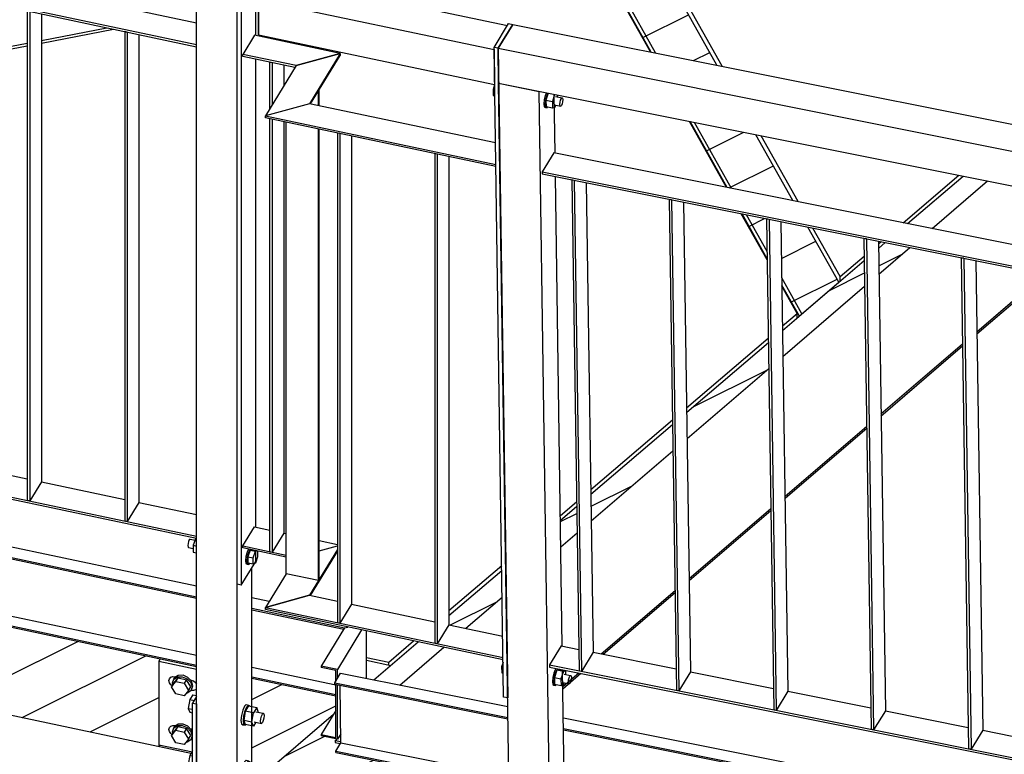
# Model space of a CAD drawing. Header units: millimetres. Extents: x 1838 to 190192, y -28 to 11710.
# Tile 15 of 80: x 45889 to 47031, y 5344 to 6196. Entities that reach past the tile are written whole.
import ezdxf

# ---------------------------------------------------------------- set-up
doc = ezdxf.new("R2010")
doc.units = ezdxf.units.MM
pattern_1 = [(26.565, (46756.21, 5967.41), (-56.1266, 28.0633), [])]
pattern_2 = [(26.565, (47695.86, 6596.9), (-56.1266, 28.0633), [])]
pattern_3 = [(26.565, (44535.88, 5775.23), (-56.1266, 28.0633), [])]

# ---------------------------------------------------------------- blocks, each defined once
blk = doc.blocks.new('Part-22079 - 18971')
at = {"color": 7}
for p, q in [((45914, 6172.3), (45989.8, 6187)), ((45801.1, 6150.4), (45897.6, 6169.1))]:
    blk.add_line(p, q, dxfattribs=at)
blk = doc.blocks.new('Part-23038 - 18971')
at = {"color": 7}
for p, q in [((46209.3, 6143), (46260.5, 6157.2)), ((46260.5, 6157.2), (46224.8, 6098.9)), ((46226.2, 6098.6), (46260.5, 6154.8)), ((46260.5, 6157.2), (46260.5, 6154.8)), ((46209.3, 6143), (46173.7, 6084.7)), ((46224.8, 6098.9), (46173.7, 6084.7)), ((46173.7, 6084.7), (46173.7, 6082.3))]:
    blk.add_line(p, q, dxfattribs=at)
blk = doc.blocks.new('Part-20375 - 18971')
at = {"color": 7}
for p, q in [((46516.8, 5469.8), (46503.2, 5447.7)), ((46516.8, 5469.8), (46537.1, 5465.7)), ((46553.8, 5462.4), (46650, 5443.1)), ((46503.2, 5447.7), (46503.3, 5445.2)), ((46503.2, 5447.7), (47363.7, 5275.4)), ((46503.3, 5445.2), (47363.7, 5272.9)), ((46666.7, 5439.8), (46762.9, 5420.5)), ((46779.6, 5417.2), (46875.8, 5397.9)), ((46892.6, 5394.5), (46988.8, 5375.3)), ((47005.5, 5371.9), (47101.7, 5352.7)), ((47118.4, 5349.3), (47214.6, 5330.1)), ((47231.3, 5326.7), (47327.5, 5307.4)), ((47344.3, 5304.1), (47363.3, 5300.3))]:
    blk.add_line(p, q, dxfattribs=at)
blk = doc.blocks.new('Part-20391 - 18971')
at = {"color": 7}
for p, q in [((46870.6, 5942.1), (46867.8, 5942.6)), ((46867.8, 5942.6), (46876.2, 5373)), ((46870.6, 5942.1), (46879, 5372.4)), ((46884.5, 5939.3), (46892.6, 5394.5)), ((46892.6, 5394.5), (46879, 5372.4)), ((46879, 5372.4), (46876.2, 5373))]:
    blk.add_line(p, q, dxfattribs=at)
blk = doc.blocks.new('Part-23026 - 18971')
at = {"color": 7}
for p, q in [((46178.9, 6147), (46181.8, 6146.5)), ((46178.9, 6093.3), (46178.9, 6147)), ((46181.8, 6098), (46181.8, 6146.5)), ((46195.3, 6120.1), (46195.3, 6143.6)), ((46178.9, 5579.1), (46178.9, 6081.2)), ((46181.8, 5578.5), (46181.8, 6080.6)), ((46195.3, 5600.6), (46195.3, 6077.7)), ((46181.8, 5578.5), (46195.3, 5600.6)), ((46178.9, 5579.1), (46181.8, 5578.5))]:
    blk.add_line(p, q, dxfattribs=at)
blk = doc.blocks.new('Bolt-22298 - 18971')
at = {"color": 7}
for p, q in [((46089.6, 5413.2), (46086.1, 5407.5)), ((46089.6, 5413.2), (46094, 5412.3)), ((46086.1, 5407.5), (46084.3, 5397.3)), ((46086.1, 5407.5), (46091.1, 5406.4)), ((46151.5, 5401.8), (46149.5, 5399.8)), ((46151.5, 5401.8), (46154.3, 5401.2)), ((46152.3, 5399.2), (46154.3, 5401.2)), ((46154.3, 5401.2), (46155.8, 5400.1)), ((46084.3, 5397.3), (46089.3, 5396.3)), ((46084.3, 5397.3), (46086.1, 5392.9)), ((46086.1, 5392.9), (46089.3, 5392.3)), ((46146, 5389.2), (46145.4, 5383.4)), ((46147.4, 5395.2), (46146, 5389.2)), ((46149.5, 5399.8), (46147.4, 5395.2)), ((46150.4, 5394.1), (46148.6, 5383.4)), ((46148.8, 5388.6), (46150.3, 5394.6)), ((46150.3, 5394.6), (46152.3, 5399.2)), ((46154.2, 5400.2), (46150.4, 5394.1)), ((46159.9, 5392.1), (46150.4, 5394.1)), ((46154.2, 5400.2), (46163.6, 5398.2)), ((46155.8, 5399.8), (46155.8, 5400.1)), ((46158, 5381.4), (46159.9, 5392.1)), ((46163.6, 5398.2), (46159.9, 5392.1)), ((46162.7, 5393.3), (46171.2, 5391.6)), ((46165.4, 5393.5), (46163.6, 5398.2)), ((46165.3, 5392.8), (46165.4, 5393.5)), ((46169.2, 5388.2), (46170.2, 5390.5)), ((46170.2, 5390.5), (46171.2, 5391.6)), ((46171.2, 5391.6), (46171.9, 5391)), ((46171.9, 5391), (46172.2, 5389)), ((46145.4, 5383.4), (46146, 5379.5)), ((46146, 5379.5), (46147.4, 5378.3)), ((46147.4, 5378.3), (46150.3, 5377.7)), ((46148.2, 5382.8), (46148.8, 5388.6)), ((46148.8, 5378.9), (46148.2, 5382.8)), ((46158, 5381.4), (46148.6, 5383.4)), ((46148.6, 5383.4), (46150.4, 5378.7)), ((46150.3, 5377.7), (46148.8, 5378.9)), ((46151.1, 5378.6), (46150.3, 5377.7)), ((46159.9, 5376.8), (46150.4, 5378.7)), ((46159.9, 5376.8), (46158, 5381.4)), ((46162.6, 5381.2), (46159.9, 5376.8)), ((46160.7, 5381.6), (46169.2, 5379.8)), ((46168.1, 5382.4), (46168.4, 5385.2)), ((46168.4, 5380.4), (46168.1, 5382.4)), ((46168.4, 5385.2), (46169.2, 5388.2)), ((46169.2, 5379.8), (46168.4, 5380.4)), ((46170.2, 5380.8), (46169.2, 5379.8)), ((46171.2, 5383.1), (46170.2, 5380.8)), ((46171.9, 5386.1), (46171.2, 5383.1)), ((46172.2, 5389), (46171.9, 5386.1)), ((46089.3, 5348), (46086.1, 5342.8)), ((46086.1, 5342.8), (46084.3, 5332.6)), ((46084.3, 5332.6), (46089.3, 5331.6)), ((46084.3, 5332.6), (46086.1, 5328.2)), ((46086.1, 5342.8), (46089.3, 5342.1)), ((46149.5, 5335.1), (46147.4, 5330.4)), ((46151.5, 5337.1), (46149.5, 5335.1)), ((46150.3, 5329.8), (46152.3, 5334.5)), ((46154.2, 5335.5), (46150.4, 5329.4)), ((46151.5, 5337.1), (46154.3, 5336.5)), ((46152.3, 5334.5), (46154.3, 5336.5)), ((46154.2, 5335.5), (46163.6, 5333.5)), ((46154.3, 5336.5), (46155.8, 5335.3)), ((46155.8, 5335.1), (46155.8, 5335.3)), ((46163.6, 5333.5), (46159.9, 5327.4)), ((46165.4, 5328.8), (46163.6, 5333.5)), ((46086.1, 5328.2), (46089.3, 5327.5)), ((46146, 5324.4), (46145.4, 5318.7)), ((46147.4, 5330.4), (46146, 5324.4)), ((46148.2, 5318.1), (46148.8, 5323.9)), ((46150.4, 5329.4), (46148.6, 5318.7)), ((46148.8, 5323.9), (46150.3, 5329.8)), ((46159.9, 5327.4), (46150.4, 5329.4)), ((46158, 5316.7), (46159.9, 5327.4)), ((46162.7, 5328.6), (46171.2, 5326.8)), ((46165.3, 5328.1), (46165.4, 5328.8)), ((46168.4, 5320.5), (46169.2, 5323.5)), ((46169.2, 5323.5), (46170.2, 5325.8)), ((46170.2, 5325.8), (46171.2, 5326.8)), ((46171.2, 5326.8), (46171.9, 5326.3)), ((46171.9, 5326.3), (46172.2, 5324.3)), ((46172.2, 5324.3), (46171.9, 5321.4)), ((46145.4, 5318.7), (46146, 5314.7)), ((46146, 5314.7), (46147.4, 5313.6)), ((46147.4, 5313.6), (46150.3, 5313)), ((46148.8, 5314.1), (46148.2, 5318.1)), ((46158, 5316.7), (46148.6, 5318.7)), ((46148.6, 5318.7), (46150.4, 5314)), ((46150.3, 5313), (46148.8, 5314.1)), ((46151.1, 5313.9), (46150.3, 5313)), ((46159.9, 5312), (46150.4, 5314)), ((46159.9, 5312), (46158, 5316.7)), ((46162.6, 5316.5), (46159.9, 5312)), ((46160.7, 5316.9), (46165.5, 5315.9)), ((46168.2, 5318.2), (46168.4, 5320.5))]:
    blk.add_line(p, q, dxfattribs=at)
blk = doc.blocks.new('Part-23057 - 18971')
at = {"color": 7}
for p, q in [((46265.5, 5490.6), (46238.4, 5446.4)), ((46285.3, 5488.4), (46257.2, 5442.4)), ((46265.5, 5490.6), (46269.4, 5491.7)), ((46291.1, 5432.1), (46291.1, 5487.2)), ((46238.4, 5446.4), (46238.4, 5444.8)), ((46257.2, 5442.4), (46238.4, 5446.4)), ((46255.4, 5441.2), (46238.4, 5444.8)), ((46255.4, 5429.2), (46255.4, 5441.2)), ((46257.2, 5432.3), (46257.2, 5442.4)), ((46255.4, 5363.5), (46255.4, 5425.2)), ((46257.2, 5361.5), (46257.2, 5424.9)), ((46255.4, 5394.8), (46238.4, 5367.1)), ((46238.4, 5367.1), (46238.4, 5365.5)), ((46238.4, 5367.1), (46255.4, 5363.5)), ((46261.2, 5367.9), (46257.2, 5361.5)), ((46257.2, 5361.5), (46238.4, 5365.5))]:
    blk.add_line(p, q, dxfattribs=at)
blk = doc.blocks.new('Part-19803 - 18971')
h = blk.add_hatch()
h.set_pattern_fill('', color=96, scale=50, style=0, pattern_type=0)
h.set_pattern_definition(pattern_1)
h.paths.add_polyline_path([(46626.2, 6157.7), (46697.3, 6143.5), (46364.4, 6737), (46307.4, 6726), (46303.3, 6725.2), (46551.4, 6283), (46550.8, 6282.9), (46566, 6255.7), (46566.6, 6255.9), (46621.1, 6158.7)])
h = blk.add_hatch()
h.set_pattern_fill('', color=96, scale=50, style=0, pattern_type=0)
h.set_pattern_definition(pattern_1)
h.paths.add_polyline_path([(46714.3, 6000.6), (46785.5, 5986.4), (46742.5, 6062.9), (46671.4, 6077.2), (46666.2, 6078.2), (46709.2, 6001.7)])
h = blk.add_hatch()
h.set_pattern_fill('', color=96, scale=50, style=0, pattern_type=0)
h.set_pattern_definition(pattern_1)
h.paths.add_polyline_path([(46730, 5972.7), (46756.2, 5967.4), (46730, 5972.7), (46724.9, 5973.7)])
h = blk.add_hatch()
h.set_pattern_fill('', color=96, scale=50, style=0, pattern_type=0)
h.set_pattern_definition(pattern_1)
h.paths.add_polyline_path([(46726.4, 5971), (46755.6, 5918.9), (46755.5, 5927.3), (46754.9, 5965.2), (46731.5, 5969.9)])
h = blk.add_hatch()
h.set_pattern_fill('', color=96, scale=50, style=0, pattern_type=0)
h.set_pattern_definition(pattern_1)
h.paths.add_polyline_path([(46802.7, 5955.7), (46789.3, 5958.4), (46779, 5960.4), (46771.6, 5961.9), (46772.6, 5896.7), (46772.7, 5888.4), (46784.7, 5867), (46784.1, 5866.9), (46790.4, 5855.6), (46790.4, 5850.4), (46792.9, 5852.5), (46795.9, 5855), (46838.6, 5891.5), (46838.6, 5891.7)])
at = {"color": 96}
for p, q in [((46697.3, 6143.5), (46364.4, 6737)), ((46621.1, 6158.7), (46303.3, 6725.2)), ((46626.2, 6157.7), (46307.4, 6726)), ((46709.2, 6001.7), (46666.2, 6078.2)), ((46714.3, 6000.6), (46671.4, 6077.2)), ((46785.5, 5986.4), (46742.5, 6062.9)), ((46755.6, 5918.9), (46726.4, 5971)), ((46755.5, 5927.3), (46731.5, 5969.9)), ((46838.6, 5891.7), (46802.7, 5955.7)), ((46795.9, 5855.2), (46772.6, 5896.7)), ((46795.9, 5855.2), (46838.6, 5891.7)), ((46838.6, 5891.7), (46838.6, 5891.5)), ((46792.9, 5852.5), (46772.7, 5888.4)), ((46795.9, 5855), (46795.9, 5855.2))]:
    blk.add_line(p, q, dxfattribs=at)
blk = doc.blocks.new('Part-22080 - 18971')
at = {"color": 7}
for p, q in [((46620.3, 6158.9), (46545.9, 6291.6)), ((45914, 6169.1), (45997.7, 6185.4)), ((45801.1, 6147.3), (45897.6, 6166)), ((46708.4, 6001.8), (46665.5, 6078.3)), ((46755.6, 5917.7), (46725.6, 5971.1)), ((46790.4, 5855.6), (46772.7, 5887.2)), ((46773.4, 5841.1), (46790.4, 5855.6)), ((46790.4, 5850.4), (46790.4, 5855.6)), ((46662.2, 5746.1), (46756.9, 5827)), ((46551, 5651.2), (46645.7, 5732.1)), ((46515.8, 5621.1), (46534.5, 5637.1)), ((46386.6, 5510.7), (46447.7, 5563)), ((46316.7, 5451.1), (46345.5, 5475.7)), ((46291.1, 5456.5), (46316.7, 5451.1)), ((46316.7, 5447.7), (46316.7, 5451.1))]:
    blk.add_line(p, q, dxfattribs=at)
blk = doc.blocks.new('Part-23025 - 18971')
at = {"color": 7}
for p, q in [((46147.4, 5585.8), (46160.9, 5607.9)), ((46160.9, 5607.9), (46178.9, 5604.1)), ((46195.3, 5600.6), (46197.6, 5600.2)), ((46147.4, 5585.8), (46197.6, 5575.2)), ((46147.4, 5583.4), (46147.4, 5585.8)), ((46197.6, 5572.7), (46147.4, 5583.4)), ((46236.2, 5592), (46257.3, 5587.5)), ((46236.2, 5580.1), (46257.3, 5586))]:
    blk.add_line(p, q, dxfattribs=at)
blk = doc.blocks.new('Part-20388 - 18971')
at = {"color": 7}
for p, q in [((46531.9, 6009.9), (46529, 6010.5)), ((46529, 6010.5), (46537.4, 5440.8)), ((46531.9, 6009.9), (46540.3, 5440.2)), ((46545.8, 6007.1), (46553.8, 5462.4)), ((46553.8, 5462.4), (46540.3, 5440.2)), ((46540.3, 5440.2), (46537.4, 5440.8))]:
    blk.add_line(p, q, dxfattribs=at)
blk = doc.blocks.new('Part-22317 - 18971')
at = {"color": 7}
for p, q in [((45378.9, 5690.5), (46094, 5539.4)), ((45378.9, 5678), (46094, 5526.9)), ((45378.9, 5676.4), (46094, 5525.3)), ((45378.9, 5610), (46094, 5458.9)), ((45378.9, 5598.7), (46094, 5447.6)), ((45378.9, 5597.1), (46094, 5446)), ((46157.9, 5525.9), (46178.1, 5521.6)), ((46157.9, 5513.4), (46265.5, 5490.6)), ((46157.9, 5511.8), (46264.6, 5489.2)), ((46265.5, 5490.6), (46269.4, 5491.7)), ((46291.1, 5432.1), (46291.1, 5487.2)), ((46157.9, 5445.3), (46255.4, 5424.7)), ((46157.9, 5434.1), (46255.4, 5413.5)), ((46157.9, 5432.5), (46255.4, 5411.9))]:
    blk.add_line(p, q, dxfattribs=at)
blk = doc.blocks.new('Part-20389 - 18971')
at = {"color": 7}
for p, q in [((46644.8, 5987.3), (46642, 5987.9)), ((46642, 5987.9), (46650.4, 5418.2)), ((46644.8, 5987.3), (46653.2, 5417.6)), ((46658.7, 5984.5), (46666.7, 5439.8)), ((46666.7, 5439.8), (46653.2, 5417.6)), ((46653.2, 5417.6), (46650.4, 5418.2))]:
    blk.add_line(p, q, dxfattribs=at)
blk = doc.blocks.new('Bolt-22297 - 18971')
at = {"color": 7}
for p, q in [((46072.6, 5435.6), (46068.5, 5433)), ((46078.3, 5435.7), (46072.6, 5435.6)), ((46083.9, 5433.2), (46078.3, 5435.7)), ((46061.8, 5429.5), (46062.4, 5431.7)), ((46062.4, 5427.1), (46061.8, 5429.5)), ((46062.4, 5431.7), (46063.9, 5433.4)), ((46063.9, 5424.8), (46062.4, 5427.1)), ((46063.9, 5433.4), (46066.2, 5434.2)), ((46065.6, 5423.4), (46063.9, 5424.8)), ((46065, 5422.3), (46069.9, 5428.5)), ((46067.5, 5426.4), (46065, 5422.3)), ((46066, 5426.8), (46067.5, 5431.3)), ((46066.5, 5424.9), (46066, 5426.8)), ((46066.2, 5434.2), (46068.9, 5434.1)), ((46067.5, 5431.3), (46071.6, 5434)), ((46067.5, 5431.3), (46068.5, 5433)), ((46067.5, 5426.4), (46072.4, 5432.7)), ((46068.9, 5434.1), (46069.9, 5433.9)), ((46069.9, 5428.5), (46072.4, 5432.7)), ((46069.9, 5428.5), (46079.6, 5426.5)), ((46071.6, 5434), (46077.3, 5434.1)), ((46072.4, 5432.7), (46082.2, 5430.6)), ((46077.3, 5434.1), (46082.9, 5431.6)), ((46082.2, 5430.6), (46079.6, 5426.5)), ((46079.6, 5426.5), (46084.5, 5418.2)), ((46087.1, 5422.3), (46082.2, 5430.6)), ((46082.9, 5431.6), (46087.1, 5427.2)), ((46088.1, 5428.8), (46083.9, 5433.2)), ((46086.7, 5430.3), (46087.7, 5430.1)), ((46087.1, 5427.2), (46088.6, 5422)), ((46087.7, 5430.1), (46090.4, 5429.1)), ((46089.6, 5423.6), (46088.1, 5428.8)), ((46088.1, 5419.1), (46089.6, 5423.6)), ((46090.4, 5429.1), (46092.7, 5427.3)), ((46092.7, 5427.3), (46094, 5425.4)), ((46069.9, 5414), (46065, 5422.3)), ((46079.6, 5411.9), (46069.9, 5414)), ((46084.5, 5418.2), (46079.6, 5411.9)), ((46082.9, 5414.8), (46081.9, 5414.8)), ((46087.1, 5417.5), (46082.9, 5414.8)), ((46084.5, 5418.2), (46087.1, 5422.3)), ((46088.6, 5422), (46087.1, 5417.5)), ((46087.1, 5417.5), (46088.1, 5419.1)), ((46087.4, 5418), (46087.7, 5418)), ((46090.4, 5417.9), (46087.7, 5418)), ((46092.7, 5418.7), (46090.4, 5417.9)), ((46094, 5420.1), (46092.7, 5418.7)), ((46072.6, 5379), (46068.5, 5376.3)), ((46078.3, 5379.1), (46072.6, 5379)), ((46083.9, 5376.6), (46078.3, 5379.1)), ((46061.8, 5372.9), (46062.4, 5375.1)), ((46062.4, 5370.4), (46061.8, 5372.9)), ((46062.4, 5375.1), (46063.9, 5376.7)), ((46063.9, 5368.2), (46062.4, 5370.4)), ((46063.9, 5376.7), (46066.2, 5377.6)), ((46065.6, 5366.8), (46063.9, 5368.2)), ((46065, 5365.7), (46069.9, 5371.9)), ((46067.5, 5369.8), (46065, 5365.7)), ((46066, 5370.1), (46067.5, 5374.7)), ((46066.5, 5368.2), (46066, 5370.1)), ((46066.2, 5377.6), (46068.9, 5377.5)), ((46067.5, 5374.7), (46071.6, 5377.3)), ((46067.5, 5374.7), (46068.5, 5376.3)), ((46067.5, 5369.8), (46072.4, 5376.1)), ((46068.9, 5377.5), (46069.9, 5377.2)), ((46069.9, 5371.9), (46072.4, 5376.1)), ((46069.9, 5371.9), (46079.6, 5369.8)), ((46071.6, 5377.3), (46077.3, 5377.5)), ((46072.4, 5376.1), (46082.2, 5374)), ((46077.3, 5377.5), (46082.9, 5375)), ((46082.2, 5374), (46079.6, 5369.8)), ((46079.6, 5369.8), (46084.5, 5361.5)), ((46087.1, 5365.7), (46082.2, 5374)), ((46082.9, 5375), (46087.1, 5370.5)), ((46088.1, 5372.2), (46083.9, 5376.6)), ((46086.7, 5373.7), (46087.7, 5373.5)), ((46087.1, 5370.5), (46088.6, 5365.4)), ((46087.7, 5373.5), (46089.3, 5372.9)), ((46089.3, 5368.2), (46088.1, 5372.2)), ((46069.9, 5357.3), (46065, 5365.7)), ((46079.6, 5355.3), (46069.9, 5357.3)), ((46084.5, 5361.5), (46079.6, 5355.3)), ((46082.9, 5358.1), (46081.9, 5358.1)), ((46087.1, 5360.8), (46082.9, 5358.1)), ((46084.5, 5361.5), (46087.1, 5365.7)), ((46088.6, 5365.4), (46087.1, 5360.8)), ((46087.1, 5360.8), (46088.1, 5362.5)), ((46087.4, 5361.4), (46087.7, 5361.3)), ((46087.7, 5361.3), (46089.3, 5361.3)), ((46088.1, 5362.5), (46089.3, 5366))]:
    blk.add_line(p, q, dxfattribs=at)
blk = doc.blocks.new('Part-22193 - 18971')
at = {"color": 7}
for p, q in [((46094, 5305.3), (46094, 6259.9)), ((46094, 6259.9), (46141, 6250)), ((46141, 5295.3), (46141, 6250)), ((46157.9, 5323), (46157.9, 5560.2)), ((46157.9, 5323), (46141, 5295.3)), ((46141, 5295.3), (46094, 5305.3))]:
    blk.add_line(p, q, dxfattribs=at)
blk = doc.blocks.new('Part-23046 - 18971')
at = {"color": 7}
for p, q in [((46260.1, 6064.1), (46257.3, 6064.7)), ((46257.3, 6064.7), (46257.3, 5496.7)), ((46260.1, 6064.1), (46260.1, 5496.1)), ((46273.6, 6061.2), (46273.6, 5518.3)), ((46273.6, 5518.3), (46260.1, 5496.1)), ((46260.1, 5496.1), (46257.3, 5496.7))]:
    blk.add_line(p, q, dxfattribs=at)
blk = doc.blocks.new('Part-22346 - 18971')
at = {"color": 7}
for p, q in [((45377.7, 6343.8), (45364.1, 6321.7)), ((46094, 6192.4), (45377.7, 6343.8)), ((45364.1, 6321.7), (45364.1, 6319.2)), ((45364.1, 6321.7), (46094, 6167.4)), ((45364.1, 6319.2), (46094, 6165))]:
    blk.add_line(p, q, dxfattribs=at)
blk = doc.blocks.new('Part-20493 - 18971')
at = {"color": 7}
for p, q in [((46508.3, 6041.9), (46494.8, 6019.8)), ((47354.9, 5872.4), (46508.3, 6041.9)), ((46494.8, 6019.8), (46494.8, 6017.3)), ((46494.8, 6019.8), (47355.2, 5847.5)), ((46494.8, 6017.3), (47355.3, 5845))]:
    blk.add_line(p, q, dxfattribs=at)
blk = doc.blocks.new('Part-19807 - 18971')
h = blk.add_hatch()
h.set_pattern_fill('', color=96, scale=50, style=0, pattern_type=0)
h.set_pattern_definition(pattern_2)
h.paths.add_polyline_path([(46946.8, 5954.1), (46953.4, 5959.8), (47011, 6009.2), (46997.3, 6011.9), (46982.7, 6014.8), (46918.4, 5959.8), (46932.9, 5956.9)])
h = blk.add_hatch()
h.set_pattern_fill('', color=96, scale=50, style=0, pattern_type=0)
h.set_pattern_definition(pattern_2)
h.paths.add_polyline_path([(46885.1, 5901.2), (46921, 5932), (46892.5, 5937.7), (46884.7, 5930.9)])
h = blk.add_hatch()
h.set_pattern_fill('', color=96, scale=50, style=0, pattern_type=0)
h.set_pattern_definition(pattern_2)
h.paths.add_polyline_path([(46773.9, 5805.7), (46868.6, 5887), (46868.2, 5916.9), (46838.6, 5891.5), (46795.9, 5855), (46773.5, 5835.9), (46773.7, 5820.7)])
h = blk.add_hatch()
h.set_pattern_fill('', color=96, scale=50, style=0, pattern_type=0)
h.set_pattern_definition(pattern_2)
h.paths.add_polyline_path([(46662.7, 5710.3), (46757.5, 5791.6), (46757.2, 5806.6), (46757, 5821.8), (46662.3, 5740.8)])
h = blk.add_hatch()
h.set_pattern_fill('', color=96, scale=50, style=0, pattern_type=0)
h.set_pattern_definition(pattern_2)
h.paths.add_polyline_path([(46551.5, 5614.9), (46646.3, 5696.2), (46646.1, 5710.3), (46646, 5711.5), (46645.8, 5726.7), (46551.1, 5645.7)])
h = blk.add_hatch()
h.set_pattern_fill('', color=96, scale=50, style=0, pattern_type=0)
h.set_pattern_definition(pattern_2)
h.paths.add_polyline_path([(46516.3, 5584.7), (46535.1, 5600.8), (46534.9, 5616.4), (46534.6, 5631.6), (46515.9, 5615.6)])
h = blk.add_hatch()
h.set_pattern_fill('', color=96, scale=50, style=0, pattern_type=0)
h.set_pattern_definition(pattern_2)
h.paths.add_polyline_path([(46406.2, 5490.2), (46448.3, 5526.3), (46448, 5542.2), (46447.8, 5557.3), (46386.6, 5505), (46386.6, 5494.4)])
h = blk.add_hatch()
h.set_pattern_fill('', color=96, scale=50, style=0, pattern_type=0)
h.set_pattern_definition(pattern_2)
h.paths.add_polyline_path([(46329.5, 5424.4), (46380.6, 5468.2), (46372.8, 5469.9), (46365.3, 5471.5), (46351, 5474.5), (46299.4, 5430.4), (46314, 5427.5)])
h = blk.add_hatch()
h.set_pattern_fill('', color=96, scale=50, style=0, pattern_type=0)
h.set_pattern_definition(pattern_2)
h.paths.add_polyline_path([(46142.8, 5183.2), (46192.2, 5163.2), (46364.8, 5310.8), (46364.8, 5315.4), (46369.3, 5322.7), (46369.5, 5323.1), (46317.5, 5333.5), (46255.3, 5346), (46255.2, 5347.6), (46260.6, 5356.4), (46254.6, 5357.6), (46254.6, 5360.1), (46256.4, 5361.7), (46238.4, 5365.5), (46238.4, 5367.1), (46252.7, 5390.5), (46142.8, 5296.5)])
h = blk.add_hatch()
h.set_pattern_fill('', color=96, scale=50, style=0, pattern_type=0)
h.set_pattern_definition(pattern_2)
h.paths.add_polyline_path([(46258.4, 5363.4), (46261.2, 5365.8), (46261.2, 5367.9)])
at = {"color": 96}
for p, q in [((46918.4, 5959.8), (46982.7, 6014.8)), ((46884.7, 5930.9), (46892.5, 5937.7)), ((46773.5, 5835.9), (46868.2, 5916.9)), ((46662.3, 5740.8), (46757, 5821.8)), ((46551.1, 5645.7), (46645.8, 5726.7)), ((46515.9, 5615.6), (46534.6, 5631.6)), ((46386.6, 5505), (46447.8, 5557.3)), ((46299.4, 5430.4), (46351, 5474.5)), ((46142.8, 5296.5), (46252.7, 5390.5))]:
    blk.add_line(p, q, dxfattribs=at)
blk = doc.blocks.new('Part-19811 - 18971')
h = blk.add_hatch()
h.set_pattern_fill('', color=96, scale=50, style=0, pattern_type=0)
h.set_pattern_definition(pattern_3)
h.paths.add_polyline_path([(46089.3, 5345), (46089.3, 5346.9), (46050.1, 5355.1), (46050.1, 5452.2), (46051.7, 5454.9), (45451.5, 5581.7), (45451.5, 5484.7), (45449.8, 5481.9), (45388.7, 5494.8), (45387.7, 5493.2)])
h = blk.add_hatch()
h.set_pattern_fill('', color=96, scale=50, style=0, pattern_type=0)
h.set_pattern_definition(pattern_3)
h.paths.add_polyline_path([(46299.4, 5430.4), (46319, 5447.2), (46291.1, 5453.1), (46291.1, 5432.1)])
h = blk.add_hatch()
h.set_pattern_fill('', color=96, scale=50, style=0, pattern_type=0)
h.set_pattern_definition(pattern_3)
h.paths.add_polyline_path([(46177.7, 5326.3), (46199.5, 5345), (46211.4, 5355.1), (46252.7, 5390.5), (46255.4, 5394.8), (46255.4, 5411.9), (46157.9, 5432.5), (46157.9, 5330.5)])
at = {"color": 96}
for p, q in [((45387.7, 5493.2), (46089.3, 5345)), ((46291.1, 5453.1), (46319, 5447.2))]:
    blk.add_line(p, q, dxfattribs=at)
blk = doc.blocks.new('Part-22081 - 18971')
at = {"color": 7}
for p, q in [((47502.9, 6465), (46390.4, 6700)), ((46703.3, 6142.3), (46390.4, 6700)), ((46390.4, 6690.6), (46390.4, 6700)), ((47045.4, 6073.8), (47502.9, 6465)), ((47502.9, 6459.7), (47502.9, 6465)), ((46791.4, 5985.2), (46748.5, 6061.7)), ((46913.3, 5960.8), (46977.7, 6015.8)), ((46840.2, 5898.2), (46808.6, 5954.5)), ((46884.6, 5936.2), (46887.5, 5938.7)), ((46840.2, 5898.2), (46868.1, 5922.1)), ((46840.2, 5892.9), (46840.2, 5898.2))]:
    blk.add_line(p, q, dxfattribs=at)
blk = doc.blocks.new('Part-23065 - 18971')
at = {"color": 7}
for p, q in [((46438.9, 6164.2), (46455.8, 6191.8)), ((46460.5, 6190.9), (46443.6, 6163.2)), ((46455.8, 6191.8), (46460.5, 6190.9)), ((46443.6, 6163.2), (46438.9, 6164.2)), ((46450, 5410.3), (46438.9, 6164.2)), ((46443.6, 6163.2), (46454.7, 5409.4)), ((46454.7, 5409.4), (46450, 5410.3))]:
    blk.add_line(p, q, dxfattribs=at)
blk = doc.blocks.new('Part-23042 - 18971')
at = {"color": 7}
for p, q in [((46236.2, 5580.1), (46257.3, 5586)), ((46257.3, 5581.6), (46224.8, 5528.6)), ((46226.2, 5528.3), (46257.3, 5579.2)), ((46197.6, 5553.5), (46173.7, 5514.4)), ((46224.8, 5528.6), (46173.7, 5514.4)), ((46173.7, 5514.4), (46173.7, 5512))]:
    blk.add_line(p, q, dxfattribs=at)
blk = doc.blocks.new('Part-20360 - 18971')
at = {"color": 7}
for p, q in [((46458.5, 5152.9), (46444.2, 6122.7)), ((46444.2, 6122.7), (46491.2, 6113.2)), ((46505.5, 5143.5), (46491.2, 6113.2)), ((46509.6, 6041.6), (46508.6, 6109.8)), ((46518, 5469.5), (46510, 6014.3)), ((46521, 5268.6), (46518.4, 5442.2)), ((46458.5, 5152.9), (46505.5, 5143.5))]:
    blk.add_line(p, q, dxfattribs=at)
blk = doc.blocks.new('Part-23120 - 18971')
at = {"color": 7}
for p, q in [((46566, 6255.7), (46566.6, 6255.9)), ((46782, 5870.6), (46782.6, 5870.7)), ((46784.1, 5866.9), (46784.7, 5867))]:
    blk.add_line(p, q, dxfattribs=at)
blk = doc.blocks.new('Part-20390 - 18971')
at = {"color": 7}
for p, q in [((46757.7, 5964.7), (46754.9, 5965.2)), ((46754.9, 5965.2), (46763.3, 5395.6)), ((46757.7, 5964.7), (46766.1, 5395)), ((46771.6, 5961.9), (46779.6, 5417.2)), ((46779.6, 5417.2), (46766.1, 5395)), ((46766.1, 5395), (46763.3, 5395.6))]:
    blk.add_line(p, q, dxfattribs=at)
blk = doc.blocks.new('Part-20392 - 18971')
at = {"color": 7}
for p, q in [((46983.6, 5919.5), (46980.7, 5920)), ((46980.7, 5920), (46989.1, 5350.4)), ((46983.6, 5919.5), (46992, 5349.8)), ((46997.5, 5916.7), (47005.5, 5371.9)), ((47005.5, 5371.9), (46992, 5349.8)), ((46992, 5349.8), (46989.1, 5350.4))]:
    blk.add_line(p, q, dxfattribs=at)
blk = doc.blocks.new('Bolt-23066 - 18971')
at = {"color": 7}
for p, q in [((46449.4, 5450.8), (46447.6, 5445.4)), ((46447.6, 5445.4), (46449.5, 5445)), ((46447.6, 5445.4), (46447.7, 5438.4)), ((46447.7, 5438.4), (46449.6, 5438)), ((46508.1, 5438.3), (46506.9, 5433.3)), ((46509.8, 5442.2), (46508.1, 5438.3)), ((46511.7, 5441.7), (46508.8, 5433)), ((46508.8, 5433), (46510, 5438)), ((46509.8, 5442.2), (46511.2, 5443.6)), ((46510, 5438), (46511.7, 5441.8)), ((46511.7, 5441.8), (46513.1, 5443.3)), ((46511.7, 5441.7), (46514.6, 5442.4)), ((46519.2, 5440.1), (46511.7, 5441.7)), ((46513.9, 5443.1), (46514.6, 5442.5)), ((46514.6, 5442.5), (46514.7, 5442.4)), ((46514.6, 5442.4), (46522.1, 5440.9)), ((46519.2, 5440.1), (46516.4, 5431.5)), ((46522.1, 5440.9), (46519.2, 5440.1)), ((46520.1, 5437.1), (46527.6, 5435.6)), ((46522.2, 5436.7), (46522.1, 5440.9)), ((46526.8, 5434.7), (46527.6, 5435.6)), ((46527.6, 5435.6), (46528.3, 5435.1)), ((46528.3, 5435.1), (46528.5, 5433.4)), ((46506.9, 5433.3), (46506.5, 5428.5)), ((46506.5, 5428.5), (46507, 5425.2)), ((46507, 5425.2), (46508.3, 5424.3)), ((46508.3, 5424.3), (46510.2, 5423.9)), ((46508.4, 5428.2), (46508.8, 5433)), ((46508.9, 5424.8), (46508.4, 5428.2)), ((46508.8, 5433), (46516.4, 5431.5)), ((46508.8, 5433), (46509, 5425)), ((46510.2, 5423.9), (46508.9, 5424.8)), ((46516.5, 5423.5), (46509, 5425)), ((46510.9, 5424.6), (46510.2, 5423.9)), ((46516.4, 5431.5), (46516.5, 5423.5)), ((46519.4, 5424.2), (46516.5, 5423.5)), ((46518.5, 5427.3), (46526, 5425.8)), ((46519.4, 5424.2), (46520.3, 5426.9)), ((46525.1, 5427.9), (46525.3, 5430.3)), ((46525.4, 5426.3), (46525.1, 5427.9)), ((46525.3, 5430.3), (46525.9, 5432.8)), ((46526, 5425.8), (46525.4, 5426.3)), ((46525.9, 5432.8), (46526.8, 5434.7)), ((46526.9, 5426.6), (46526, 5425.8)), ((46527.7, 5428.5), (46526.9, 5426.6)), ((46528.3, 5431), (46527.7, 5428.5)), ((46528.5, 5433.4), (46528.3, 5431))]:
    blk.add_line(p, q, dxfattribs=at)
blk = doc.blocks.new('Part-23054 - 18971')
at = {"color": 7}
for p, q in [((46235.2, 6113.5), (46236.2, 6115.1)), ((46235.2, 6096.7), (46235.2, 6113.5)), ((46236.2, 6096.5), (46236.2, 6115.1)), ((46197.6, 5553.5), (46197.6, 6077.3)), ((46235.2, 5545.5), (46235.2, 6069.3)), ((46236.2, 5547.2), (46236.2, 6069.1)), ((46235.2, 5545.5), (46197.6, 5553.5)), ((46236.2, 5547.2), (46235.2, 5545.5))]:
    blk.add_line(p, q, dxfattribs=at)
blk = doc.blocks.new('Part-20492 - 18971')
at = {"color": 7}
for p, q in [((46254.1, 5427.1), (46260.8, 5438.2)), ((46260.8, 5438.2), (46454.8, 5399.3)), ((46254.1, 5425.5), (46254.1, 5427.1)), ((46254.1, 5427.1), (46455, 5386.9)), ((46254.1, 5425.5), (46455, 5385.3)), ((46261.3, 5357.5), (46260.3, 5424.2)), ((46519.2, 5386.4), (47364.5, 5217.2)), ((46519.4, 5374), (47364.7, 5204.7)), ((46519.5, 5372.4), (47364.7, 5203.1)), ((46255.2, 5347.6), (46261.3, 5357.5)), ((46261.3, 5357.5), (46456, 5318.6)), ((46255.3, 5346), (46255.2, 5347.6)), ((46255.2, 5347.6), (46456.2, 5307.3)), ((46255.3, 5346), (46456.2, 5305.7))]:
    blk.add_line(p, q, dxfattribs=at)
blk = doc.blocks.new('Bolt-23067 - 18971')
at = {"color": 7}
for p, q in [((46439.5, 6120.9), (46437.8, 6115.5)), ((46437.8, 6115.5), (46439.6, 6115.2)), ((46437.8, 6115.5), (46437.9, 6108.5)), ((46437.9, 6108.5), (46439.7, 6108.1)), ((46498.2, 6108.5), (46497, 6103.5)), ((46499.6, 6111.6), (46498.2, 6108.5)), ((46501.6, 6111.2), (46499, 6103.1)), ((46500.1, 6108.1), (46501.4, 6111.2)), ((46509.1, 6109.7), (46506.5, 6101.6)), ((46512.3, 6106.8), (46512.3, 6109)), ((46497, 6103.5), (46496.6, 6098.7)), ((46496.6, 6098.7), (46497.1, 6095.4)), ((46498.5, 6098.3), (46498.9, 6103.1)), ((46499, 6095), (46498.5, 6098.3)), ((46498.9, 6103.1), (46500.1, 6108.1)), ((46499, 6103.1), (46506.5, 6101.6)), ((46499, 6103.1), (46499.1, 6095.2)), ((46506.5, 6101.6), (46506.6, 6093.7)), ((46508.6, 6097.4), (46516.2, 6095.9)), ((46509.5, 6094.4), (46510.4, 6097.1)), ((46510.2, 6107.2), (46517.7, 6105.7)), ((46515.3, 6098.1), (46515.5, 6100.5)), ((46515.5, 6096.4), (46515.3, 6098.1)), ((46515.5, 6100.5), (46516.1, 6103)), ((46516.1, 6103), (46516.9, 6104.9)), ((46516.9, 6104.9), (46517.7, 6105.7)), ((46517.8, 6098.7), (46517, 6096.8)), ((46517.7, 6105.7), (46518.4, 6105.3)), ((46518.4, 6101.2), (46517.8, 6098.7)), ((46518.4, 6105.3), (46518.6, 6103.6)), ((46518.6, 6103.6), (46518.4, 6101.2)), ((46497.1, 6095.4), (46498.4, 6094.4)), ((46498.4, 6094.4), (46500.3, 6094.1)), ((46500.3, 6094.1), (46499, 6095)), ((46506.6, 6093.7), (46499.1, 6095.2)), ((46501, 6094.8), (46500.3, 6094.1)), ((46509.5, 6094.4), (46506.6, 6093.7)), ((46516.2, 6095.9), (46515.5, 6096.4)), ((46517, 6096.8), (46516.2, 6095.9))]:
    blk.add_line(p, q, dxfattribs=at)
blk = doc.blocks.new('Part-22090 - 18971')
at = {"color": 7}
for p, q in [((46946.8, 5954.1), (47011, 6009.2)), ((46885.1, 5901.2), (46921, 5932)), ((46998.7, 5834.3), (47076.3, 5900.9)), ((46998.7, 5831.9), (47078.6, 5900.4)), ((46773.9, 5805.7), (46868.6, 5887)), ((46887.5, 5738.9), (46982.2, 5820.2)), ((46887.5, 5736.5), (46982.2, 5817.8)), ((46662.7, 5710.3), (46757.4, 5791.6)), ((46776.3, 5643.5), (46871, 5724.8)), ((46776.3, 5641.1), (46871.1, 5722.4)), ((46551.5, 5614.9), (46646.3, 5696.2)), ((46665.1, 5548.1), (46759.8, 5629.4)), ((46665.1, 5545.7), (46759.9, 5627)), ((46516.3, 5584.7), (46535.1, 5600.8)), ((46406.2, 5490.2), (46448.3, 5526.3)), ((46563, 5460.5), (46648.7, 5534)), ((46565.3, 5460.1), (46648.7, 5531.6)), ((46329.5, 5424.4), (46380.6, 5468.2)), ((46518.7, 5422.5), (46537.2, 5438.4)), ((46518.8, 5420.1), (46539.6, 5438)), ((46254.6, 5360.1), (46256.4, 5361.7)), ((46254.6, 5360.1), (46261.3, 5358.7)), ((46254.6, 5360.1), (46254.6, 5357.6)), ((46254.6, 5357.6), (46260.6, 5356.4)), ((46258.4, 5363.4), (46261.2, 5365.8))]:
    blk.add_line(p, q, dxfattribs=at)
blk = doc.blocks.new('Part-23034 - 18971')
at = {"color": 7}
for p, q in [((46165.9, 6219.3), (46229.8, 6237)), ((46229.8, 6237), (46454.4, 6189.6)), ((46165.9, 6178.9), (46165.9, 6219.3)), ((46165.9, 6219.3), (46438.9, 6161.6)), ((46165.9, 6178.9), (46439.5, 6121.1)), ((46438.9, 6161.6), (46439.5, 6121.1))]:
    blk.add_line(p, q, dxfattribs=at)
blk = doc.blocks.new('Part-22195 - 18971')
at = {"color": 7}
for p, q in [((45377.7, 5773.4), (45364.1, 5751.3)), ((45377.7, 5773.4), (45445.9, 5759)), ((45462.3, 5755.5), (45558.9, 5735.1)), ((45364.1, 5751.3), (45364.1, 5748.9)), ((45364.1, 5751.3), (46094, 5597.1)), ((45364.1, 5748.9), (46094, 5594.7)), ((45575.2, 5731.7), (45671.8, 5711.3)), ((45688.1, 5707.8), (45784.7, 5687.4)), ((45801.1, 5684), (45897.6, 5663.6)), ((45914, 5660.1), (46010.6, 5639.7)), ((46026.9, 5636.2), (46094, 5622.1))]:
    blk.add_line(p, q, dxfattribs=at)
blk = doc.blocks.new('Part-22210 - 18971')
at = {"color": 7}
for p, q in [((45900.5, 6205.9), (45897.6, 6206.5)), ((45897.6, 6206.5), (45897.6, 5638.6)), ((45900.5, 6205.9), (45900.5, 5638)), ((45914, 6203), (45914, 5660.1)), ((45914, 5660.1), (45900.5, 5638)), ((45900.5, 5638), (45897.6, 5638.6))]:
    blk.add_line(p, q, dxfattribs=at)
blk = doc.blocks.new('Part-22211 - 18971')
at = {"color": 7}
for p, q in [((46013.4, 6182), (46010.6, 6182.6)), ((46010.6, 6182.6), (46010.6, 5614.7)), ((46013.4, 6182), (46013.4, 5614.1)), ((46026.9, 6179.2), (46026.9, 5636.2)), ((46026.9, 5636.2), (46013.4, 5614.1)), ((46013.4, 5614.1), (46010.6, 5614.7))]:
    blk.add_line(p, q, dxfattribs=at)
blk = doc.blocks.new('Part-22296 - 18971')
at = {"color": 7}
for p, q in [((46051.7, 5454.9), (46050.1, 5452.2)), ((46050.1, 5452.2), (46094, 5442.9)), ((46050.1, 5452.2), (46050.1, 5355.1)), ((46094, 5411), (46089.3, 5403.3)), ((46089.3, 5403.3), (46094, 5402.4)), ((46089.3, 5306.3), (46089.3, 5403.3)), ((46094, 5402.4), (46094, 5305.3)), ((46050.1, 5355.1), (46089.3, 5346.9)), ((46094, 5305.3), (46089.3, 5306.3))]:
    blk.add_line(p, q, dxfattribs=at)
blk = doc.blocks.new('Part-22315 - 18971')
at = {"color": 7}
for p, q in [((46443.6, 6163.2), (46460.5, 6190.9)), ((46460.5, 6190.9), (51004.1, 5281.2)), ((46444.2, 6122.7), (46443.6, 6163.2)), ((46443.6, 6163.2), (50987.2, 5253.5)), ((46444.2, 6122.7), (50987.8, 5212.9))]:
    blk.add_line(p, q, dxfattribs=at)
blk = doc.blocks.new('Part-23027 - 18971')
at = {"color": 7}
for p, q in [((46160.9, 6178.3), (46147.4, 6156.1)), ((46260.5, 6157.2), (46160.9, 6178.3)), ((46209.3, 6143), (46147.4, 6156.1)), ((46147.4, 6153.7), (46147.4, 6156.1)), ((46260.5, 6157.2), (46209.3, 6143)), ((46260.5, 6154.8), (46260.5, 6157.2)), ((46208, 6140.9), (46147.4, 6153.7))]:
    blk.add_line(p, q, dxfattribs=at)
blk = doc.blocks.new('Part-23035 - 18971')
at = {"color": 7}
for p, q in [((46201.5, 6277.6), (46265.5, 6295.3)), ((46265.5, 6295.3), (46229.8, 6237)), ((46265.5, 6295.3), (46265.5, 6254.9)), ((46201.5, 6277.6), (46165.9, 6219.3)), ((46251.7, 6232.4), (46265.5, 6254.9)), ((46229.8, 6237), (46165.9, 6219.3)), ((46165.9, 6219.3), (46165.9, 6178.9))]:
    blk.add_line(p, q, dxfattribs=at)
blk = doc.blocks.new('Part-23040 - 18971')
at = {"color": 7}
for p, q in [((46224.8, 6098.9), (46173.7, 6084.7)), ((46440.5, 6053.4), (46224.8, 6098.9)), ((46173.7, 6084.7), (46440.9, 6028.3)), ((46173.7, 6082.3), (46173.7, 6084.7)), ((46440.9, 6025.9), (46173.7, 6082.3))]:
    blk.add_line(p, q, dxfattribs=at)
blk = doc.blocks.new('Part-23043 - 18971')
at = {"color": 7}
for p, q in [((46173.7, 5514.4), (46224.8, 5528.6)), ((46224.8, 5528.6), (46257.3, 5521.7)), ((46273.6, 5518.3), (46370.2, 5497.9)), ((46173.7, 5514.4), (46449.3, 5456.2)), ((46173.7, 5512), (46173.7, 5514.4)), ((46449.3, 5453.7), (46173.7, 5512)), ((46386.6, 5494.4), (46448.9, 5481.2))]:
    blk.add_line(p, q, dxfattribs=at)
blk = doc.blocks.new('Part-23047 - 18971')
at = {"color": 7}
for p, q in [((46373, 6040.2), (46370.2, 6040.8)), ((46370.2, 6040.8), (46370.2, 5472.9)), ((46373, 6040.2), (46373, 5472.3)), ((46386.6, 6037.3), (46386.6, 5494.4)), ((46386.6, 5494.4), (46373, 5472.3)), ((46373, 5472.3), (46370.2, 5472.9))]:
    blk.add_line(p, q, dxfattribs=at)
blk = doc.blocks.new('Part-23059 - 18971')
at = {"color": 7}
for p, q in [((46141, 6290.4), (46157.9, 6318.1)), ((46162.6, 6317.1), (46145.7, 6289.4)), ((46157.9, 6318.1), (46162.6, 6317.1)), ((46145.7, 6289.4), (46141, 6290.4)), ((46141, 5541.3), (46141, 6290.4)), ((46145.7, 6289.4), (46145.7, 5540.3)), ((46162.6, 6177.9), (46162.6, 6245.4)), ((46162.6, 5607.5), (46162.6, 6150.5)), ((46162.6, 5567.9), (46162.6, 5580.1)), ((46145.7, 5540.3), (46162.6, 5567.9)), ((46145.7, 5540.3), (46141, 5541.3))]:
    blk.add_line(p, q, dxfattribs=at)
blk = doc.blocks.new('Bolt-23061 - 18971')
at = {"color": 7}
for p, q in [((46092.9, 5594.9), (46090.1, 5586.5)), ((46084, 5588.5), (46083.8, 5586.1)), ((46083.8, 5586.1), (46084, 5584.4)), ((46084.6, 5591), (46084, 5588.5)), ((46084, 5584.4), (46084.6, 5584)), ((46085.5, 5592.9), (46084.6, 5591)), ((46084.6, 5584), (46090.1, 5582.8)), ((46086.3, 5593.7), (46085.5, 5592.9)), ((46086.3, 5593.7), (46092.1, 5592.5)), ((46090.1, 5586.5), (46090.1, 5578.6)), ((46090.1, 5586.5), (46094, 5585.7)), ((46090.1, 5578.6), (46094, 5577.8)), ((46151.2, 5573.6), (46150.8, 5568.8)), ((46152.5, 5578.6), (46151.2, 5573.6)), ((46154, 5582), (46152.5, 5578.6)), ((46152.7, 5568.4), (46153.1, 5573.2)), ((46153.1, 5573.2), (46154.4, 5578.2)), ((46156.1, 5580.9), (46153.5, 5573.3)), ((46153.5, 5573.3), (46153.5, 5566.3)), ((46153.5, 5573.3), (46159.5, 5572)), ((46154.4, 5578.2), (46155.9, 5581.6)), ((46157.3, 5581.3), (46156.1, 5580.9)), ((46156.1, 5580.9), (46162.1, 5579.7)), ((46159.5, 5572), (46162.1, 5579.7)), ((46159.5, 5565), (46159.5, 5572)), ((46162.1, 5579.7), (46163.3, 5580)), ((46164.6, 5573.3), (46162.1, 5565.7)), ((46164.6, 5579.7), (46164.6, 5573.3)), ((46150.8, 5568.8), (46151.2, 5565.5)), ((46151.2, 5565.5), (46152.5, 5564.6)), ((46152.5, 5564.6), (46154.4, 5564.2)), ((46153.1, 5565.1), (46152.7, 5568.4)), ((46154.4, 5564.2), (46153.1, 5565.1)), ((46153.5, 5566.3), (46159.5, 5565)), ((46156, 5565.8), (46154.4, 5564.2)), ((46162.1, 5565.7), (46159.5, 5565))]:
    blk.add_line(p, q, dxfattribs=at)

msp = doc.modelspace()

# ---------------------------------------------------------------- block references
for name in ['Part-19803 - 18971', 'Part-22079 - 18971', 'Part-22081 - 18971', 'Part-19807 - 18971', 'Part-22090 - 18971', 'Part-22346 - 18971', 'Part-23059 - 18971', 'Part-22080 - 18971', 'Part-23035 - 18971', 'Part-22193 - 18971', 'Part-23120 - 18971', 'Part-23034 - 18971', 'Part-22210 - 18971', 'Part-23065 - 18971', 'Part-22315 - 18971', 'Part-22211 - 18971', 'Part-23027 - 18971', 'Part-23038 - 18971', 'Part-23026 - 18971', 'Bolt-23067 - 18971', 'Part-20360 - 18971', 'Part-23054 - 18971', 'Part-23040 - 18971', 'Part-23046 - 18971', 'Part-23047 - 18971', 'Part-20493 - 18971', 'Part-20388 - 18971', 'Part-20389 - 18971', 'Part-20390 - 18971', 'Part-20391 - 18971', 'Part-20392 - 18971', 'Part-22317 - 18971', 'Part-19811 - 18971', 'Part-22195 - 18971', 'Part-23025 - 18971', 'Bolt-23061 - 18971', 'Part-23042 - 18971', 'Part-23043 - 18971', 'Part-23057 - 18971', 'Part-20375 - 18971', 'Part-22296 - 18971', 'Bolt-23066 - 18971', 'Bolt-22297 - 18971', 'Part-20492 - 18971', 'Bolt-22298 - 18971']:
    msp.add_blockref(name, (0, 0))

doc.saveas('drawing.dxf')
